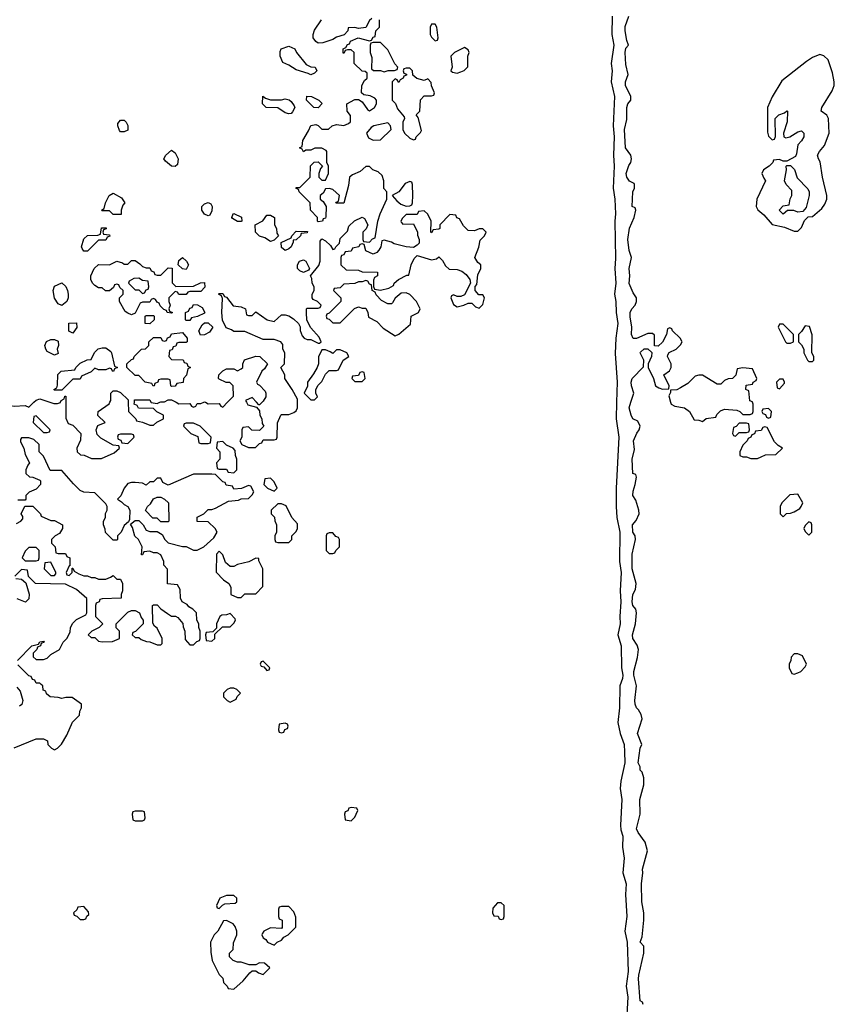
# Model space of a CAD drawing. Header units: inches. Extents: x 2722057 to 2913084, y 892730 to 1030005.
# Tile 10 of 231: x 2740740 to 2745189, y 1016711 to 1022090. Entities that reach past the tile are written whole.
import ezdxf

# ---------------------------------------------------------------- set-up
doc = ezdxf.new("R2010")
doc.units = ezdxf.units.IN
doc.header["$MEASUREMENT"] = 0
doc.layers.add('C7041', color=7, linetype='Continuous')
doc.layers.add('C7042', color=7, linetype='Continuous')

msp = doc.modelspace()

# ---------------------------------------------------------------- linework, layer by layer
at = {"layer": 'C7041', "color": 2, "elevation": 18}
for points in [[(2740616, 1020000), (2740614, 1019990), (2740618, 1019978), (2740630, 1019974), (2740650, 1019982), (2740690, 1019982), (2740710, 1019978), (2740770, 1019982), (2740790, 1019974), (2740817.4, 1020000)], [(2740904.9, 1020000), (2740927.3, 1019992.7), (2740947.3, 1019992.7), (2740962, 1019998), (2740962.7, 1020000)], [(2740992.7, 1020000), (2740992.7, 1019912.7), (2741004.7, 1019884.7), (2741030, 1019874), (2741074, 1019830), (2741072.7, 1019792.7), (2741052, 1019750), (2741054, 1019730), (2741072.7, 1019712.7), (2741091.6, 1019711.6), (2741132.7, 1019692.7), (2741187.3, 1019692.7), (2741256.4, 1019723.6), (2741286, 1019750), (2741282, 1019762), (2741250, 1019766), (2741183.1, 1019803.1), (2741164, 1019824), (2741158, 1019850), (2741167.3, 1019872.7), (2741206, 1019890), (2741167.3, 1019927.3), (2741168, 1019950), (2741228.4, 1019991.6), (2741232.8, 1020000)], [(2741332.9, 1020000), (2741334, 1019950), (2741374, 1019910), (2741378, 1019898), (2741411.6, 1019891.6), (2741450, 1019874), (2741470, 1019874), (2741488.4, 1019891.6), (2741526, 1019910), (2741526, 1019930), (2741488.4, 1019948.4), (2741470, 1019966), (2741388, 1019968), (2741382, 1019982), (2741366, 1019990), (2741366.6, 1020000)], [(2741457, 1020000), (2741458, 1019998), (2741490, 1019994), (2741505, 1020000)], [(2741595.5, 1020000), (2741610, 1019992), (2741670, 1019994), (2741678, 1019978), (2741690, 1019974), (2741702, 1019978), (2741710, 1019994), (2741730, 1019994), (2741745, 1020000)], [(2741754, 1020000), (2741770, 1019992), (2741830, 1019994), (2741838, 1019978), (2741850, 1019974), (2741875.4, 1020000)], [(2741979.3, 1020000), (2741986.4, 1019986.4), (2742034, 1019974), (2742050, 1019954), (2742052, 1019930), (2742062, 1019910), (2742063.6, 1019883.6), (2742074, 1019870), (2742050, 1019846), (2742008.4, 1019848.4), (2741990, 1019866), (2741958, 1019862), (2741954, 1019850), (2741954, 1019810), (2741942, 1019790), (2741954, 1019770), (2741990, 1019752), (2742027.3, 1019752.7), (2742050, 1019774), (2742062, 1019778), (2742070, 1019794), (2742130, 1019794), (2742142, 1019798), (2742146, 1019810), (2742147.3, 1019887.3), (2742166, 1019930), (2742170, 1019934), (2742210, 1019934), (2742236.4, 1019943.6), (2742250, 1019954), (2742258, 1019970), (2742257, 1020000)], [(2742064, 1020000), (2742050, 1019986), (2742046, 1019986), (2742033.4, 1020000)], [(2743999.8, 1020000), (2743997.4, 1019910), (2744011.6, 1019810), (2743997.7, 1019530), (2743996.9, 1019430), (2744002, 1019370), (2744018.3, 1019290), (2744015.6, 1019130), (2744024.6, 1019070), (2744019.6, 1018970), (2744023.1, 1018910), (2744017, 1018830), (2744020.3, 1018790), (2744007.2, 1018730), (2744025.3, 1018670), (2744026.3, 1018550), (2744033.7, 1018510), (2744032, 1018490), (2744018.7, 1018450), (2744016.5, 1018330), (2744007, 1018250), (2744019.6, 1018190), (2744040.9, 1018130), (2744044, 1018090), (2744044.9, 1018030), (2744023.1, 1017930), (2744018.9, 1017890), (2744028.7, 1017830), (2744021.7, 1017690), (2744023.8, 1017663.8), (2744033.7, 1017630), (2744031.7, 1017570), (2744040.8, 1017510), (2744034, 1017430), (2744051.6, 1017370), (2744048.9, 1017310), (2744055.8, 1017190), (2744045.8, 1017110), (2744058.3, 1017050), (2744062.7, 1016890), (2744051.6, 1016810), (2744062, 1016750), (2744052.2, 1016590)], [(2744146, 1016710), (2744142, 1016722), (2744129.2, 1016730), (2744119.6, 1016850), (2744120.7, 1016870), (2744149.2, 1016990), (2744148, 1017028), (2744129, 1017050), (2744140.4, 1017079.6), (2744149.1, 1017170.9), (2744149.3, 1017210), (2744138, 1017270), (2744135.3, 1017370), (2744144, 1017430), (2744141.2, 1017450), (2744168.7, 1017550), (2744156.5, 1017596.5), (2744117.2, 1017650), (2744109.5, 1017670), (2744129.3, 1017750), (2744126.6, 1017830), (2744149.2, 1017910), (2744149.1, 1017949.1), (2744139, 1017979), (2744128.7, 1017990), (2744128, 1018008), (2744118, 1018030), (2744129.1, 1018110.9), (2744138, 1018130), (2744114, 1018190), (2744139, 1018270), (2744134, 1018294), (2744120.2, 1018320.2), (2744109.3, 1018330), (2744101.2, 1018350), (2744099, 1018370), (2744109, 1018450), (2744094, 1018510), (2744094, 1018530), (2744114.6, 1018605.4), (2744119, 1018650), (2744112.9, 1018672.9), (2744089.5, 1018710), (2744087.3, 1018730), (2744103.7, 1018790), (2744109.3, 1018850), (2744105.2, 1018870), (2744089.7, 1018889.7), (2744085.1, 1018910), (2744089.5, 1018950), (2744103.2, 1018976.8), (2744106.6, 1019010), (2744085.1, 1019090), (2744085.1, 1019170), (2744102.7, 1019250), (2744101.2, 1019270), (2744089.5, 1019290), (2744087, 1019330), (2744106.3, 1019353.7), (2744124, 1019390), (2744122, 1019410), (2744104.7, 1019464.7), (2744089.5, 1019490), (2744090, 1019514), (2744102, 1019550), (2744108, 1019590), (2744106, 1019606), (2744089.3, 1019610), (2744086, 1019690), (2744097.2, 1019742.8), (2744093.2, 1019790), (2744110, 1019831.3), (2744124, 1019850), (2744129, 1019870), (2744116.5, 1019896.5), (2744089.2, 1019910), (2744079, 1019930), (2744069.6, 1019970), (2744078.7, 1020000)], [(2744295.2, 1020000), (2744298, 1019990), (2744318, 1019978), (2744371.3, 1019970), (2744398, 1019950), (2744424.7, 1019904.7), (2744450, 1019902), (2744470, 1019894), (2744490, 1019912), (2744542, 1019918), (2744547.3, 1019932.7), (2744567.3, 1019952.7), (2744590, 1019962), (2744656.9, 1019956.9), (2744674, 1019950), (2744690, 1019934), (2744730, 1019934), (2744742, 1019938), (2744746, 1019950), (2744746, 1019990), (2744742.7, 1020000)], [(2740723.1, 1019336.9), (2740746, 1019350), (2740756.4, 1019363.6), (2740756.4, 1019376.4), (2740748, 1019390), (2740767.3, 1019432.7), (2740811.6, 1019431.6), (2740854, 1019390), (2740858, 1019378), (2740910, 1019354), (2740930, 1019354), (2740974, 1019330), (2740974, 1019310), (2740956.9, 1019283.1), (2740934, 1019270), (2740914, 1019250), (2740914, 1019230), (2740934, 1019210), (2740938, 1019178), (2740950, 1019174), (2740990, 1019174), (2740998, 1019158), (2741014, 1019150), (2741014, 1019106), (2741010, 1019106), (2740994, 1019070), (2740998, 1019058), (2741010, 1019054), (2741026, 1019070), (2741026, 1019094), (2741030, 1019094), (2741038, 1019078), (2741063.6, 1019063.6), (2741090, 1019052), (2741110, 1019052), (2741130, 1019042), (2741150, 1019042), (2741170, 1019034), (2741210, 1019034), (2741236.4, 1019043.6), (2741250, 1019054), (2741270, 1019034), (2741290, 1019034), (2741302, 1019010), (2741302, 1018970), (2741294, 1018950), (2741294, 1018930), (2741190, 1018926), (2741178, 1018922), (2741174, 1018910), (2741158, 1018902), (2741154, 1018890), (2741154, 1018830), (2741194, 1018790), (2741174, 1018770), (2741134, 1018750), (2741114, 1018730), (2741130, 1018714), (2741150, 1018714), (2741170, 1018694), (2741190, 1018692), (2741247.3, 1018692.7), (2741286, 1018710), (2741286, 1018750), (2741267.3, 1018767.3), (2741266, 1018790), (2741330, 1018854), (2741350, 1018862), (2741370, 1018862), (2741394, 1018850), (2741403.6, 1018823.6), (2741414, 1018810), (2741414, 1018790), (2741372.7, 1018747.3), (2741358, 1018742), (2741354, 1018730), (2741370, 1018714), (2741390, 1018714), (2741403.6, 1018703.6), (2741432.7, 1018692.7), (2741451.6, 1018691.6), (2741490, 1018674), (2741510, 1018674), (2741518, 1018682), (2741518, 1018710), (2741490, 1018766), (2741476.4, 1018776.4), (2741467.3, 1018792.7), (2741466, 1018890), (2741470, 1018894), (2741490, 1018894), (2741511.6, 1018871.6), (2741546.4, 1018846.4), (2741570, 1018832), (2741591.6, 1018831.6), (2741603.6, 1018823.6), (2741631.6, 1018791.6), (2741632.7, 1018772.7), (2741642, 1018750), (2741643.6, 1018703.6), (2741670, 1018674), (2741690, 1018674), (2741707.3, 1018692.7), (2741722, 1018698), (2741726, 1018710), (2741726, 1018750), (2741718, 1018770), (2741718, 1018790), (2741708, 1018810), (2741706, 1018850), (2741686, 1018870), (2741663.1, 1018883.1), (2741654.6, 1018894.6), (2741628, 1018910), (2741618, 1018930), (2741616.4, 1018976.4), (2741602, 1019002), (2741547.3, 1019007.3), (2741547.3, 1019087.3), (2741528, 1019110), (2741528, 1019130), (2741510, 1019166), (2741490, 1019178), (2741470, 1019178), (2741450, 1019186), (2741418, 1019182), (2741410, 1019166), (2741406, 1019166), (2741408, 1019210), (2741388, 1019250), (2741369.1, 1019269.1), (2741356.4, 1019316.4), (2741346, 1019334), (2741370, 1019354), (2741390, 1019354), (2741414, 1019330), (2741430, 1019302), (2741450, 1019294), (2741490, 1019294), (2741518, 1019278), (2741532, 1019250), (2741550, 1019232), (2741630, 1019212), (2741650, 1019212), (2741690, 1019192), (2741710, 1019192), (2741746, 1019210), (2741800.4, 1019259.6), (2741818, 1019290), (2741808, 1019310), (2741770, 1019346), (2741710, 1019348), (2741710, 1019372), (2741746, 1019390), (2741770, 1019414), (2741790, 1019414), (2741810, 1019422), (2741880.4, 1019459.6), (2741934.6, 1019465.4), (2741950, 1019472), (2741990, 1019474), (2742010, 1019494), (2742018, 1019510), (2742002, 1019542), (2741990, 1019546), (2741951.6, 1019528.4), (2741910, 1019526), (2741902, 1019542), (2741867.3, 1019547.3), (2741862, 1019562), (2741850, 1019566), (2741810, 1019606), (2741790, 1019608), (2741690, 1019608), (2741550, 1019548), (2741522, 1019562), (2741510, 1019586), (2741490, 1019586), (2741470, 1019566), (2741450, 1019566), (2741430, 1019548), (2741410, 1019558), (2741370, 1019562), (2741350, 1019562), (2741330, 1019555.3), (2741311.3, 1019530), (2741291.6, 1019488.4), (2741274, 1019470), (2741296.9, 1019456.9), (2741310, 1019442), (2741331.3, 1019431.3), (2741342, 1019410), (2741339.6, 1019360.4), (2741334, 1019346), (2741310, 1019326), (2741294, 1019290), (2741274, 1019270), (2741274, 1019250), (2741270, 1019246), (2741250, 1019246), (2741208.4, 1019288.4), (2741207.3, 1019307.3), (2741198, 1019330), (2741198, 1019350), (2741208, 1019370), (2741208.4, 1019391.6), (2741218, 1019410), (2741218, 1019430), (2741210, 1019446), (2741150, 1019506), (2741090, 1019508), (2741070, 1019518), (2741033.6, 1019553.6), (2740970, 1019628), (2740907.3, 1019627.3), (2740870, 1019706), (2740846, 1019730), (2740846, 1019770), (2740816.4, 1019796.4), (2740790, 1019806), (2740750, 1019806), (2740743.6, 1019796.4), (2740743.6, 1019783.6), (2740762, 1019750), (2740770, 1019714), (2740794, 1019670), (2740783.6, 1019656.4), (2740774, 1019630), (2740774, 1019610), (2740792.7, 1019592.7), (2740811.6, 1019591.6), (2740850, 1019574), (2740854, 1019570), (2740854, 1019550), (2740830, 1019526), (2740792, 1019508), (2740774, 1019490), (2740774, 1019470), (2740770, 1019466), (2740730, 1019466)], [(2740728, 1018590), (2740806, 1018670), (2740842, 1018678), (2740850, 1018692), (2740870, 1018694), (2740874, 1018690), (2740858, 1018682), (2740854, 1018670), (2740838, 1018662), (2740834, 1018650), (2740814, 1018630), (2740814, 1018610), (2740830, 1018594), (2740870, 1018594), (2740890, 1018602), (2740910, 1018622), (2740958, 1018650), (2740978, 1018690), (2740998, 1018710), (2741016.4, 1018743.6), (2741018, 1018770), (2741030, 1018794), (2741050, 1018814), (2741102, 1018838), (2741106, 1018850), (2741107.3, 1018927.3), (2741050, 1018978), (2740990, 1019006), (2740826, 1019010), (2740787.3, 1019047.3), (2740782, 1019082), (2740750, 1019086), (2740714, 1019050)], [(2740718, 1019038), (2740750, 1019034), (2740772.7, 1019012.7), (2740791.1, 1018951.1), (2740790, 1018926), (2740771.3, 1018908.7), (2740726, 1018926)], [(2740710, 1018112), (2740830, 1018162), (2740870, 1018162), (2740892, 1018150), (2740894, 1018130), (2740914, 1018110), (2740930, 1018102), (2740946, 1018110), (2740968.4, 1018131.6), (2740998, 1018182), (2741028.4, 1018251.6), (2741066, 1018290), (2741068.4, 1018311.6), (2741078, 1018330), (2741078, 1018350), (2741027.3, 1018387.3), (2740992.7, 1018387.3), (2740970, 1018382), (2740950, 1018388), (2740906, 1018390), (2740887.3, 1018407.3), (2740882, 1018422), (2740867.3, 1018427.3), (2740866, 1018450), (2740858, 1018458), (2740850, 1018466), (2740830, 1018466), (2740822, 1018482), (2740810, 1018486), (2740802, 1018502), (2740790, 1018506), (2740730, 1018566)], [(2740723.6, 1018443.6), (2740742, 1018422), (2740758, 1018370), (2740751, 1018349), (2740739.8, 1018340.2)]]:
    msp.add_lwpolyline(points, dxfattribs=at)
for points in [[(2744830, 1019966), (2744798, 1019962), (2744794, 1019950), (2744798, 1019938), (2744812.7, 1019932.7), (2744818, 1019918), (2744830, 1019914), (2744842, 1019918), (2744846, 1019950)], [(2740830, 1019926), (2740818, 1019922), (2740814, 1019890), (2740870, 1019834), (2740890, 1019834), (2740902, 1019838), (2740906, 1019850)], [(2741690, 1019886), (2741650, 1019886), (2741638, 1019882), (2741634, 1019870), (2741674, 1019830), (2741712.7, 1019812.7), (2741718, 1019778), (2741730, 1019774), (2741770, 1019774), (2741782, 1019778), (2741786, 1019810), (2741726, 1019870)], [(2744710, 1019886), (2744670, 1019886), (2744652.7, 1019867.3), (2744638, 1019862), (2744634, 1019830), (2744638, 1019818), (2744650, 1019814), (2744670, 1019834), (2744710, 1019834), (2744722, 1019838), (2744726, 1019850), (2744722, 1019882)], [(2744810, 1019866), (2744798, 1019862), (2744790, 1019846), (2744758, 1019842), (2744752.7, 1019827.3), (2744738, 1019822), (2744734, 1019810), (2744718, 1019802), (2744714, 1019790), (2744690, 1019766), (2744674, 1019730), (2744674, 1019710), (2744690, 1019702), (2744710, 1019702), (2744732.7, 1019692.7), (2744750, 1019692), (2744770, 1019692), (2744790, 1019702), (2744812.7, 1019712.7), (2744870, 1019714), (2744906, 1019750), (2744883.1, 1019763.1), (2744863.1, 1019783.1), (2744822, 1019862)], [(2741350, 1019826), (2741290, 1019826), (2741278, 1019822), (2741274, 1019810), (2741278, 1019798), (2741292.7, 1019792.7), (2741298, 1019778), (2741330, 1019774), (2741366, 1019810), (2741362, 1019822)], [(2741850, 1019786), (2741818, 1019782), (2741814, 1019750), (2741834, 1019730), (2741834, 1019690), (2741814, 1019670), (2741818, 1019638), (2741830, 1019634), (2741870, 1019634), (2741878, 1019618), (2741910, 1019614), (2741926, 1019630), (2741926, 1019690), (2741918, 1019710), (2741916.4, 1019736.4), (2741906, 1019750), (2741870, 1019766)], [(2742110, 1019586), (2742078, 1019582), (2742074, 1019550), (2742094, 1019530), (2742130, 1019514), (2742146, 1019530), (2742130, 1019566)], [(2741510, 1019346), (2741490, 1019366), (2741467.3, 1019367.3), (2741428, 1019408), (2741438, 1019430), (2741454, 1019446), (2741470, 1019472), (2741490, 1019482), (2741510, 1019482), (2741531.1, 1019471.1), (2741552, 1019450), (2741554, 1019350), (2741550, 1019346)], [(2744990, 1019498), (2744946.4, 1019493.6), (2744902, 1019450), (2744894, 1019430), (2744894, 1019390), (2744910, 1019374), (2744927.3, 1019392.7), (2744950, 1019394), (2744970, 1019402), (2745000.4, 1019419.6), (2745008, 1019430), (2745018, 1019450)], [(2742170, 1019446), (2742150, 1019446), (2742114, 1019410), (2742114, 1019390), (2742131.6, 1019371.6), (2742132.7, 1019352.7), (2742142, 1019330), (2742142, 1019290), (2742134, 1019270), (2742134, 1019250), (2742138, 1019238), (2742150, 1019234), (2742210, 1019234), (2742226, 1019250), (2742226, 1019270), (2742250, 1019294), (2742258, 1019310), (2742256.4, 1019336.4), (2742226, 1019370), (2742194.6, 1019434.6)], [(2745050, 1019346), (2745030, 1019326), (2745022, 1019310), (2745030, 1019294), (2745050, 1019274), (2745066, 1019290), (2745066, 1019330), (2745062, 1019342)], [(2742450, 1019286), (2742430, 1019286), (2742418, 1019282), (2742414, 1019270), (2742414, 1019190), (2742430, 1019174), (2742450, 1019174), (2742462, 1019178), (2742466, 1019190), (2742486, 1019210), (2742486, 1019250), (2742482, 1019262), (2742467.3, 1019267.3)], [(2740830, 1019206), (2740790, 1019206), (2740770, 1019186), (2740754, 1019150), (2740770, 1019134), (2740830, 1019134), (2740842, 1019138), (2740846, 1019150), (2740846, 1019190)], [(2741830, 1019186), (2741814, 1019170), (2741812.7, 1019072.7), (2741854, 1019030), (2741882, 1019010), (2741894, 1018990), (2741894, 1018950), (2741930, 1018934), (2741950, 1018934), (2741970, 1018954), (2742030, 1018954), (2742067.3, 1018992.7), (2742068, 1019090), (2742046, 1019134), (2742046, 1019146), (2742030, 1019148), (2741991.1, 1019128.9), (2741930, 1019114), (2741910, 1019102), (2741890, 1019102), (2741864.7, 1019124.7), (2741850, 1019166)], [(2740910, 1019126), (2740878, 1019122), (2740874, 1019090), (2740910, 1019054), (2740930, 1019054), (2740938, 1019062), (2740938, 1019070)], [(2741890, 1018846), (2741870, 1018838), (2741843.6, 1018836.4), (2741834, 1018830), (2741814, 1018790), (2741814, 1018766), (2741794, 1018746), (2741758, 1018742), (2741754, 1018730), (2741758, 1018698), (2741790, 1018694), (2741806, 1018710), (2741806, 1018734), (2741847.3, 1018772.7), (2741890, 1018774), (2741910, 1018794), (2741918, 1018810), (2741916.4, 1018816.4)], [(2744990, 1018626), (2744970, 1018626), (2744952.7, 1018607.3), (2744951.6, 1018588.4), (2744942, 1018570), (2744942, 1018550), (2744958, 1018518), (2744970, 1018514), (2744990, 1018522), (2745006, 1018530), (2745030, 1018554), (2745038, 1018570), (2745015.3, 1018615.3)], [(2742070, 1018586), (2742058, 1018582), (2742054, 1018570), (2742058, 1018558), (2742074, 1018554), (2742090, 1018534), (2742102, 1018538), (2742106, 1018550)], [(2741910, 1018438), (2741890, 1018438), (2741874, 1018430), (2741854, 1018410), (2741854, 1018390), (2741874, 1018370), (2741890, 1018362), (2741922, 1018378), (2741927.3, 1018392.7), (2741946, 1018410), (2741926, 1018430)], [(2742190, 1018246), (2742158, 1018242), (2742154, 1018210), (2742158, 1018198), (2742170, 1018194), (2742182, 1018198), (2742187.3, 1018212.7), (2742202, 1018218), (2742206, 1018230), (2742202, 1018242)], [(2741410, 1017766), (2741370, 1017766), (2741358, 1017762), (2741354, 1017750), (2741358, 1017718), (2741370, 1017714), (2741410, 1017714), (2741422, 1017718), (2741426, 1017730), (2741422, 1017762)], [(2742550, 1017786), (2742538, 1017782), (2742532.7, 1017767.3), (2742518, 1017762), (2742514, 1017750), (2742518, 1017718), (2742550, 1017714), (2742570, 1017734), (2742578, 1017750), (2742586, 1017770), (2742582, 1017782)], [(2741910, 1017306), (2741870, 1017306), (2741834, 1017290), (2741814, 1017250), (2741818, 1017238), (2741830, 1017234), (2741847.3, 1017252.7), (2741860.4, 1017259.6), (2741916.4, 1017263.6), (2741926, 1017270), (2741926, 1017290)], [(2741090, 1017246), (2741058, 1017242), (2741052.7, 1017227.3), (2741034, 1017210), (2741038, 1017198), (2741052.7, 1017192.7), (2741070, 1017174), (2741090, 1017174), (2741102, 1017178), (2741107.3, 1017192.7), (2741118, 1017202), (2741116.4, 1017216.4)], [(2742210, 1017246), (2742170, 1017246), (2742158, 1017242), (2742154, 1017230), (2742154, 1017190), (2742158, 1017178), (2742174, 1017170), (2742174, 1017130), (2742170, 1017126), (2742110, 1017128), (2742074, 1017110), (2742063.6, 1017096.4), (2742062, 1017090), (2742070, 1017074), (2742084.7, 1017064.7), (2742094, 1017050), (2742130, 1017034), (2742146, 1017050), (2742170, 1017062), (2742183.1, 1017076.9), (2742206, 1017090), (2742247.3, 1017132.7), (2742247.3, 1017187.3), (2742236.4, 1017216.4)], [(2743370, 1017266), (2743350, 1017266), (2743323.6, 1017236.4), (2743322, 1017210), (2743330, 1017194), (2743352.7, 1017192.7), (2743358, 1017178), (2743370, 1017174), (2743382, 1017178), (2743386, 1017190), (2743386, 1017250)], [(2741870, 1017168), (2741852.7, 1017167.3), (2741822, 1017110), (2741802, 1017090), (2741782, 1017050), (2741783.6, 1016996.4), (2741792, 1016950), (2741830, 1016874), (2741850, 1016854), (2741854, 1016830), (2741874, 1016810), (2741878, 1016798), (2741910, 1016794), (2741960.4, 1016839.6), (2741996.4, 1016883.6), (2742010, 1016894), (2742030, 1016894), (2742043.6, 1016883.6), (2742070, 1016874), (2742106, 1016910), (2742076.4, 1016936.4), (2742050, 1016938), (2742030, 1016926), (2741992.7, 1016927.3), (2741950, 1016942), (2741930, 1016942), (2741906, 1016950), (2741886, 1016970), (2741886, 1016990), (2741906, 1017010), (2741907.3, 1017047.3), (2741926, 1017090), (2741926, 1017110), (2741916.4, 1017136.4), (2741906, 1017150)]]:
    msp.add_lwpolyline(points, close=True, dxfattribs=at)
at = {"layer": 'C7042', "color": 2, "elevation": 18}
for points in [[(2742257, 1020000), (2742256.4, 1020016.4), (2742228.7, 1020070), (2742188.7, 1020130), (2742188, 1020150), (2742166, 1020190), (2742186, 1020210), (2742188, 1020270), (2742178, 1020290), (2742176.4, 1020316.4), (2742166, 1020330), (2742130, 1020342), (2742070, 1020342), (2741970, 1020386), (2741910, 1020386), (2741896.4, 1020396.4), (2741867.3, 1020407.3), (2741848, 1020448), (2741844, 1020490), (2741847.3, 1020567.3), (2741842, 1020582), (2741826, 1020590), (2741830, 1020594), (2741850, 1020594), (2741858, 1020578), (2741870, 1020574), (2741906.4, 1020526.4), (2741950, 1020522), (2741974, 1020510), (2741978, 1020478), (2741990, 1020474), (2742010, 1020474), (2742030, 1020494), (2742091.1, 1020451.1), (2742130, 1020442), (2742170, 1020478), (2742190, 1020478), (2742210, 1020471.3), (2742235.3, 1020455.3), (2742262, 1020430), (2742271.6, 1020411.6), (2742272.7, 1020392.7), (2742283.6, 1020363.6), (2742294, 1020350), (2742310, 1020342), (2742330, 1020342), (2742370, 1020322), (2742378, 1020322), (2742386, 1020330), (2742376.4, 1020356.4), (2742330, 1020406), (2742308.4, 1020448.4), (2742306, 1020490), (2742306, 1020510), (2742310, 1020514), (2742370, 1020514), (2742382, 1020518), (2742386, 1020530), (2742366, 1020550), (2742342, 1020562), (2742338, 1020570), (2742338, 1020590), (2742348, 1020610), (2742348, 1020630), (2742338, 1020650), (2742335.3, 1020675.3), (2742328, 1020690), (2742373.6, 1020746.4), (2742382, 1020770), (2742380.4, 1020879.6), (2742390, 1020892), (2742410, 1020882), (2742436.9, 1020856.9), (2742450, 1020834), (2742462, 1020838), (2742466, 1020850), (2742486, 1020870), (2742490, 1020894), (2742530, 1020934), (2742538, 1020962), (2742569.1, 1020990.9), (2742610, 1021011.3), (2742623.6, 1021003.6), (2742642, 1020970), (2742632.7, 1020947.3), (2742614, 1020930), (2742614, 1020890), (2742618, 1020878), (2742650, 1020874), (2742667.3, 1020892.7), (2742682, 1020898), (2742695.3, 1020990), (2742708.7, 1021030), (2742746, 1021110), (2742746, 1021150), (2742728.4, 1021168.4), (2742728, 1021210), (2742719, 1021239), (2742698, 1021258), (2742669.1, 1021269.1), (2742650, 1021288), (2742630, 1021288), (2742599.8, 1021260.2), (2742556.9, 1021243.1), (2742542, 1021230), (2742535.3, 1021184.7), (2742510, 1021088), (2742467.3, 1021087.3), (2742470, 1021094), (2742482, 1021098), (2742486, 1021130), (2742450, 1021162), (2742430, 1021168), (2742410, 1021166), (2742396.9, 1021143.1), (2742382, 1021130), (2742382, 1021110), (2742396.9, 1021096.9), (2742414, 1021070), (2742412.7, 1021012.7), (2742410, 1021006), (2742398, 1021002), (2742394, 1020990), (2742370, 1020986), (2742366, 1020990), (2742366, 1021010), (2742328, 1021050), (2742326, 1021090), (2742266, 1021150), (2742262, 1021162), (2742248, 1021170), (2742250, 1021174), (2742270, 1021174), (2742326, 1021230), (2742328.9, 1021291.1), (2742348.4, 1021311.6), (2742370, 1021314), (2742394, 1021290), (2742383.6, 1021276.4), (2742374, 1021250), (2742374, 1021230), (2742390, 1021214), (2742410, 1021214), (2742426, 1021250), (2742426, 1021290), (2742418, 1021310), (2742418, 1021370), (2742414.6, 1021374.6), (2742390, 1021388), (2742352.7, 1021387.3), (2742330, 1021378), (2742302, 1021378), (2742290, 1021368), (2742282, 1021382), (2742268, 1021390), (2742282, 1021398), (2742286, 1021430), (2742318, 1021482), (2742330, 1021512), (2742356.9, 1021516.9), (2742370, 1021512), (2742390, 1021492), (2742427.3, 1021492.7), (2742446, 1021510), (2742470, 1021518), (2742510, 1021512), (2742536.4, 1021523.6), (2742547.3, 1021532.7), (2742547.3, 1021567.3), (2742528, 1021590), (2742526, 1021630), (2742570, 1021654), (2742590, 1021654), (2742610, 1021642), (2742639.6, 1021599.6), (2742650, 1021592), (2742678, 1021610), (2742688, 1021630), (2742688, 1021650), (2742680.4, 1021660.4), (2742654.6, 1021674.6), (2742620.4, 1021680.4), (2742606, 1021690), (2742608.9, 1021731.1), (2742623.1, 1021756.9), (2742638, 1021770), (2742638, 1021798), (2742627.3, 1021807.3), (2742610, 1021808), (2742566, 1021850), (2742566, 1021910), (2742550, 1021926), (2742530, 1021926), (2742518, 1021922), (2742510, 1021906), (2742506, 1021910), (2742506, 1021930), (2742522, 1021938), (2742530, 1021954), (2742542, 1021958), (2742547.3, 1021972.7), (2742588.4, 1021991.6), (2742650, 1021974), (2742662, 1021978), (2742670, 1021994), (2742682, 1021998), (2742686, 1022030), (2742706, 1022050), (2742706, 1022090)], [(2742663.6, 1022096.4), (2742650, 1022086), (2742630, 1022048), (2742590, 1022042), (2742570, 1022048), (2742534, 1022046), (2742531.6, 1022028.4), (2742512, 1022008), (2742470, 1021995.3), (2742450, 1021982), (2742396, 1021964), (2742370, 1021962), (2742358, 1021970), (2742342, 1021990), (2742342, 1022010), (2742350, 1022032), (2742388.7, 1022090)], [(2743976, 1022110), (2743974.9, 1022010), (2743985.3, 1021950), (2743970.3, 1021850), (2743975.3, 1021810), (2743970.3, 1021750), (2743988.9, 1021670), (2743981.1, 1021510), (2743987.2, 1021450), (2743982.6, 1021350), (2743987.2, 1021290), (2743981.7, 1021170), (2743990.3, 1021110), (2743994, 1021030), (2743990.3, 1020990), (2743994.6, 1020785.4), (2743990.3, 1020730), (2743996.5, 1020650), (2743988.7, 1020590), (2743996.5, 1020550), (2743997.4, 1020490), (2744006.3, 1020430), (2743995.6, 1020350), (2743992.8, 1020267.2), (2744002.6, 1020110), (2743999.8, 1020000)], [(2744078.7, 1020000), (2744094, 1020050), (2744081.2, 1020090), (2744079.3, 1020110), (2744085.2, 1020130), (2744147.3, 1020192.7), (2744148, 1020230), (2744128, 1020270), (2744130, 1020274), (2744150, 1020292), (2744170, 1020292), (2744192, 1020272), (2744191.3, 1020250), (2744172, 1020210), (2744172, 1020190), (2744202, 1020130), (2744212, 1020090), (2744230, 1020078), (2744250, 1020072), (2744286, 1020074), (2744288, 1020090), (2744258, 1020150), (2744288.4, 1020171.6), (2744298, 1020190), (2744298, 1020210), (2744278, 1020250), (2744280.4, 1020259.6), (2744287.3, 1020272.7), (2744326, 1020290), (2744350, 1020314), (2744358, 1020330), (2744348, 1020350), (2744306, 1020390), (2744302, 1020402), (2744290, 1020406), (2744278, 1020402), (2744272, 1020370), (2744251.6, 1020328.4), (2744227.3, 1020307.3), (2744208, 1020308), (2744207.3, 1020367.3), (2744196.4, 1020376.4), (2744170, 1020375.3), (2744108.4, 1020348.4), (2744090, 1020348), (2744081.2, 1020370), (2744083.7, 1020410), (2744073.6, 1020466.4), (2744074, 1020490), (2744084, 1020510), (2744102, 1020530), (2744108.7, 1020550), (2744108.7, 1020570), (2744090, 1020598), (2744069.6, 1020649.6), (2744072.7, 1020690), (2744069.5, 1020730.5), (2744082, 1020790), (2744069.6, 1020829.6), (2744060.7, 1020890), (2744070, 1020952), (2744095.3, 1021010), (2744106, 1021050), (2744102, 1021062), (2744086, 1021070), (2744088, 1021150), (2744098, 1021170), (2744098, 1021190), (2744095.3, 1021195.3), (2744070, 1021208), (2744056, 1021230), (2744052.7, 1021250), (2744066.3, 1021293.7), (2744078, 1021310), (2744082, 1021330), (2744078, 1021350), (2744049.4, 1021390), (2744043.7, 1021490), (2744055.5, 1021544.5), (2744055.3, 1021610), (2744062, 1021630), (2744078, 1021650), (2744078, 1021670), (2744049.4, 1021730), (2744049.5, 1021750.5), (2744064, 1021790), (2744050, 1021846), (2744046.6, 1021910), (2744050, 1021934), (2744066, 1021950), (2744056.4, 1021976.4), (2744047, 1022030), (2744047.5, 1022052.5), (2744067, 1022110)], [(2741875.4, 1020000), (2741907.3, 1020032.7), (2741906, 1020090), (2741887.3, 1020107.3), (2741868.4, 1020108.4), (2741830, 1020126), (2741826, 1020130), (2741828, 1020150), (2741850, 1020172), (2741870, 1020182), (2741910, 1020182), (2741930, 1020172), (2741950, 1020182), (2741958, 1020190), (2741958, 1020210), (2741967.3, 1020232.7), (2742030, 1020251.3), (2742050.9, 1020250.9), (2742094, 1020210), (2742076.9, 1020183.1), (2742062, 1020170), (2742034, 1020110), (2742038, 1020098), (2742050, 1020094), (2742079.8, 1020059.8), (2742084.7, 1020050), (2742084.7, 1020030), (2742070, 1020006), (2742064, 1020000)], [(2744742.7, 1020000), (2744742, 1020002), (2744728.4, 1020008.4), (2744722, 1020062), (2744706, 1020070), (2744707.3, 1020092.7), (2744742, 1020098), (2744746, 1020110), (2744762, 1020118), (2744766, 1020130), (2744742, 1020182), (2744690, 1020188), (2744658, 1020182), (2744652, 1020148), (2744634, 1020130), (2744610, 1020128), (2744590, 1020118), (2744570, 1020098), (2744550, 1020098), (2744470, 1020148), (2744450, 1020148.7), (2744430, 1020142), (2744390, 1020102), (2744350, 1020078), (2744330, 1020068.7), (2744294, 1020066), (2744294, 1020054), (2744285.4, 1020034.6), (2744295.2, 1020000)], [(2740962.7, 1020000), (2740966, 1020010), (2740982, 1020018), (2740987.3, 1020032.7), (2740992.7, 1020032.7), (2740992.7, 1020000)], [(2741232.8, 1020000), (2741238, 1020010), (2741238, 1020050), (2741250, 1020062), (2741270, 1020062), (2741290, 1020054), (2741332.7, 1020012.7), (2741332.9, 1020000)], [(2742033.4, 1020000), (2742010, 1020026), (2741974, 1020010), (2741979.3, 1020000)], [(2740817.4, 1020000), (2740830, 1020012), (2740850, 1020018), (2740904.9, 1020000)], [(2741366.6, 1020000), (2741367.3, 1020012.7), (2741450, 1020014), (2741457, 1020000)], [(2741505, 1020000), (2741510, 1020002), (2741530, 1020002), (2741550, 1020014), (2741570, 1020014), (2741595.5, 1020000)], [(2741745, 1020000), (2741750, 1020002), (2741754, 1020000)]]:
    msp.add_lwpolyline(points, dxfattribs=at)
for points in [[(2743010, 1022066), (2742990, 1022066), (2742982, 1022050), (2742982, 1022010), (2742990, 1021994), (2743010, 1021974), (2743022, 1021978), (2743026, 1021990), (2743018, 1022050)], [(2742710, 1021966), (2742670, 1021966), (2742658, 1021962), (2742654, 1021950), (2742654, 1021910), (2742663.6, 1021883.6), (2742662, 1021822), (2742672.7, 1021812.7), (2742710, 1021812), (2742730, 1021804.7), (2742751.6, 1021811.6), (2742787.3, 1021812.7), (2742802, 1021818), (2742806, 1021830), (2742788.4, 1021848.4), (2742750, 1021926)], [(2742330, 1021788.7), (2742316.4, 1021796.4), (2742250, 1021815.3), (2742210, 1021842), (2742176.4, 1021856.4), (2742162, 1021890), (2742163.1, 1021916.9), (2742168.9, 1021931.1), (2742210, 1021944.7), (2742242, 1021930), (2742252, 1021910), (2742305.4, 1021845.4), (2742330, 1021832), (2742354, 1021830), (2742362, 1021810), (2742350, 1021798)], [(2743170, 1021938), (2743114, 1021910), (2743094, 1021890), (2743102, 1021830), (2743094, 1021810), (2743103.6, 1021803.6), (2743130, 1021798), (2743150, 1021804.7), (2743168.4, 1021811.6), (2743187.3, 1021832.7), (2743188, 1021890), (2743195.3, 1021910), (2743190, 1021926)], [(2745110, 1021899), (2745070, 1021884), (2745038, 1021862), (2744903.5, 1021756.5), (2744850, 1021668), (2744824.7, 1021610), (2744823.6, 1021476.4), (2744830, 1021454), (2744850, 1021434), (2744862, 1021438), (2744867.3, 1021452.7), (2744866, 1021550), (2744886, 1021570), (2744918, 1021582), (2744930, 1021592), (2744934, 1021590), (2744931.3, 1021531.3), (2744912, 1021470), (2744914, 1021450), (2744924.7, 1021444.7), (2744946, 1021450), (2744990, 1021478), (2745010, 1021482), (2745022, 1021470), (2745022, 1021450), (2745010.9, 1021429.1), (2744990, 1021406), (2744983.6, 1021356.4), (2744976.9, 1021343.1), (2744930, 1021318), (2744910, 1021318), (2744890, 1021326), (2744858, 1021322), (2744854, 1021310), (2744834, 1021290), (2744802, 1021270), (2744794, 1021250), (2744803.6, 1021223.6), (2744814, 1021210), (2744766.8, 1021110), (2744762, 1021070), (2744771.6, 1021051.6), (2744803.6, 1021023.6), (2744850, 1020972), (2744916.9, 1020956.9), (2744970, 1020934), (2744990, 1020934), (2745010, 1020954), (2745027.3, 1020992.7), (2745047.3, 1021012.7), (2745070, 1021014), (2745122, 1021058), (2745138, 1021082), (2745148.7, 1021110), (2745148.7, 1021130), (2745124, 1021230), (2745112.7, 1021312.7), (2745102, 1021330), (2745098, 1021350), (2745108.7, 1021370), (2745136.5, 1021403.5), (2745162, 1021470), (2745158, 1021550), (2745148.4, 1021568.4), (2745118, 1021590), (2745122, 1021610), (2745178, 1021702), (2745189.2, 1021730), (2745189.2, 1021750), (2745179.3, 1021799.3), (2745155.3, 1021870), (2745132.5, 1021892.5)], [(2742870, 1021826), (2742850, 1021826), (2742838, 1021822), (2742834, 1021810), (2742838, 1021798), (2742852.7, 1021792.7), (2742852.7, 1021787.3), (2742838, 1021782), (2742834, 1021770), (2742818, 1021762), (2742810, 1021746), (2742802, 1021762), (2742790, 1021766), (2742774, 1021750), (2742774, 1021650), (2742792.7, 1021632.7), (2742803.6, 1021603.6), (2742839.6, 1021559.6), (2742842, 1021550), (2742832, 1021530), (2742832, 1021490), (2742842, 1021470), (2742870, 1021442), (2742890, 1021434), (2742902, 1021438), (2742906, 1021450), (2742930, 1021474), (2742934.6, 1021485.4), (2742916.4, 1021556.4), (2742906, 1021570), (2742926, 1021590), (2742928.4, 1021651.6), (2742950, 1021674), (2742990, 1021674), (2743002, 1021678), (2743006, 1021690), (2742988.4, 1021728.4), (2742987.3, 1021747.3), (2742970, 1021766), (2742950, 1021758), (2742908.7, 1021768.7), (2742887.3, 1021787.3), (2742886, 1021810)], [(2742110, 1021652), (2742170, 1021652), (2742190, 1021658), (2742211.6, 1021651.6), (2742223.6, 1021643.6), (2742239.6, 1021619.6), (2742242, 1021610), (2742230, 1021586), (2742222, 1021578), (2742210, 1021575.3), (2742190, 1021582), (2742150, 1021608), (2742086, 1021610), (2742066, 1021630), (2742067.3, 1021672.7), (2742082, 1021662)], [(2742370, 1021608), (2742346, 1021610), (2742306, 1021650), (2742308, 1021672), (2742334, 1021670), (2742374, 1021650), (2742392.7, 1021632.7)], [(2741290, 1021478), (2741284.7, 1021484.7), (2741275.3, 1021510), (2741276.4, 1021523.6), (2741290, 1021542), (2741310, 1021542), (2741322, 1021530), (2741331.1, 1021511.1), (2741330, 1021486), (2741310, 1021478)], [(2742750, 1021526), (2742674, 1021510), (2742659.6, 1021500.4), (2742634, 1021470), (2742645.4, 1021445.4), (2742670, 1021432), (2742710, 1021434), (2742768, 1021490), (2742766, 1021510)], [(2741590, 1021288), (2741569, 1021289), (2741536.4, 1021316.4), (2741528, 1021330), (2741538, 1021350), (2741570, 1021378), (2741590, 1021362), (2741604.7, 1021330), (2741602, 1021298)], [(2744990, 1021038), (2744967.3, 1021047.3), (2744932.7, 1021047.3), (2744910, 1021028), (2744888, 1021050), (2744910, 1021074), (2744942, 1021078), (2744948.4, 1021111.6), (2744958, 1021130), (2744956.4, 1021156.4), (2744926, 1021190), (2744918, 1021210), (2744928, 1021270), (2744926, 1021290), (2744930, 1021294), (2744950, 1021294), (2744971, 1021271), (2744986, 1021226), (2745045.4, 1021165.4), (2745051.3, 1021150), (2745051, 1021130), (2745036, 1021064), (2745018, 1021042)], [(2742870, 1021206), (2742845.4, 1021194.6), (2742811.1, 1021148.9), (2742774, 1021130), (2742799.6, 1021099.6), (2742822, 1021082), (2742850, 1021072), (2742870, 1021074), (2742882, 1021078), (2742886, 1021090), (2742888, 1021130), (2742886, 1021190), (2742882, 1021202)], [(2741250, 1021026), (2741230, 1021046), (2741190, 1021046), (2741186, 1021050), (2741202, 1021058), (2741208, 1021090), (2741228, 1021130), (2741250, 1021142), (2741296.9, 1021116.9), (2741314, 1021090), (2741303.6, 1021076.4), (2741294, 1021050), (2741294, 1021026), (2741290, 1021026)], [(2741770, 1021018), (2741750, 1021028), (2741735.3, 1021050), (2741735.3, 1021070), (2741750, 1021084.7), (2741770, 1021092), (2741783.6, 1021083.6), (2741791.3, 1021070), (2741790, 1021046), (2741778, 1021022)], [(2742950, 1021046), (2742918, 1021042), (2742910, 1021026), (2742850, 1021026), (2742830, 1021006), (2742822, 1020990), (2742823.6, 1020983.6), (2742832.7, 1020972.7), (2742890, 1020974), (2742912, 1020930), (2742912.7, 1020912.7), (2742922, 1020890), (2742922, 1020870), (2742910, 1020858), (2742890, 1020846), (2742851.6, 1020848.4), (2742785.2, 1020865.2), (2742770, 1020875.3), (2742730, 1020886), (2742718, 1020882), (2742712, 1020850), (2742702, 1020830), (2742690, 1020818), (2742671.1, 1020808.9), (2742630, 1020828), (2742622, 1020862), (2742610, 1020866), (2742598, 1020862), (2742591.6, 1020848.4), (2742558, 1020842), (2742550, 1020826), (2742518, 1020822), (2742510, 1020806), (2742498, 1020802), (2742494, 1020790), (2742494, 1020750), (2742523.6, 1020723.6), (2742590, 1020722), (2742610, 1020712), (2742694, 1020710), (2742694, 1020690), (2742678, 1020682), (2742672.7, 1020667.3), (2742672.7, 1020632.7), (2742678, 1020618), (2742710, 1020612), (2742756.4, 1020623.6), (2742782, 1020638), (2742786, 1020650), (2742809.1, 1020670.9), (2742854, 1020694), (2742866, 1020694), (2742879, 1020750), (2742894.6, 1020785.4), (2742910, 1020802), (2742990, 1020778), (2743016.4, 1020783.6), (2743030, 1020794), (2743050, 1020774), (2743065.4, 1020745.4), (2743086.4, 1020726.4), (2743130, 1020724.7), (2743155.3, 1020715.3), (2743178, 1020698), (2743198, 1020670), (2743202, 1020650), (2743170, 1020586), (2743150, 1020578), (2743130, 1020578), (2743110, 1020586), (2743098, 1020582), (2743094, 1020570), (2743110, 1020534), (2743130, 1020522), (2743166, 1020530), (2743190, 1020542), (2743210, 1020542), (2743230, 1020522), (2743250, 1020514), (2743270, 1020534), (2743278, 1020570), (2743270, 1020586), (2743247.3, 1020587.3), (2743228, 1020610), (2743228, 1020632), (2743236.4, 1020643.6), (2743243.1, 1020696.9), (2743258, 1020730), (2743258, 1020750), (2743243.1, 1020763.1), (2743226, 1020790), (2743247.3, 1020847.3), (2743254.6, 1020885.4), (2743278, 1020910), (2743288, 1020930), (2743270, 1020948), (2743250, 1020948), (2743223.6, 1020936.4), (2743190, 1020938), (2743163.1, 1020963.1), (2743142, 1021002), (2743127.3, 1021007.3), (2743122, 1021022), (2743090, 1021026), (2743034, 1020970), (2743034, 1020950), (2743030, 1020946), (2742998, 1020942), (2742990, 1020926), (2742986, 1020930), (2742988, 1020990), (2742968.4, 1021028.4)], [(2741930, 1020988), (2741903.1, 1021003.1), (2741898, 1021010), (2741906, 1021030), (2741910, 1021032), (2741951.1, 1021011.1), (2741954, 1020990), (2741950, 1020988)], [(2742110, 1020878), (2742078, 1020898), (2742050, 1020908), (2742028, 1020930), (2742026, 1020970), (2742068.4, 1020991.6), (2742090, 1021022), (2742110, 1021022), (2742132, 1021010), (2742132, 1020970), (2742142, 1020950), (2742143.6, 1020923.6), (2742154, 1020910), (2742130, 1020886)], [(2741090, 1020826), (2741080.4, 1020840.4), (2741078, 1020850), (2741090, 1020892), (2741110, 1020911.3), (2741167.3, 1020912.7), (2741182, 1020918), (2741187.3, 1020952.7), (2741212.7, 1020952.7), (2741212.7, 1020947.3), (2741198, 1020942), (2741194, 1020930), (2741198, 1020918), (2741230, 1020914), (2741232.7, 1020907.3), (2741218, 1020902), (2741210, 1020886), (2741170, 1020886), (2741110, 1020826)], [(2742190, 1020828.7), (2742170, 1020846), (2742167.3, 1020872.7), (2742222, 1020898), (2742226, 1020910), (2742250, 1020934), (2742312.7, 1020932.7), (2742310, 1020926), (2742278, 1020922), (2742274, 1020910), (2742250, 1020888), (2742234, 1020886), (2742234, 1020874), (2742222, 1020850), (2742210, 1020838)], [(2741430, 1020734), (2741450, 1020734), (2741458, 1020718), (2741472.7, 1020712.7), (2741478, 1020698), (2741490, 1020694), (2741510, 1020694), (2741550, 1020734), (2741572, 1020732), (2741572.7, 1020652.7), (2741592.7, 1020632.7), (2741690, 1020634), (2741728.4, 1020651.6), (2741750, 1020654), (2741751.6, 1020628.4), (2741730, 1020606), (2741670, 1020606), (2741658, 1020602), (2741650, 1020588), (2741608.4, 1020588.4), (2741602, 1020602), (2741590, 1020606), (2741554, 1020570), (2741554, 1020550), (2741562, 1020530), (2741554, 1020510), (2741558, 1020498), (2741574, 1020490), (2741570, 1020486), (2741546, 1020490), (2741542, 1020502), (2741527.3, 1020507.3), (2741507.3, 1020527.3), (2741502, 1020542), (2741490, 1020546), (2741482, 1020562), (2741470, 1020566), (2741458, 1020562), (2741450, 1020546), (2741410, 1020546), (2741398, 1020542), (2741370, 1020486), (2741350, 1020478), (2741330, 1020486), (2741316.4, 1020496.4), (2741286, 1020550), (2741286, 1020570), (2741306, 1020590), (2741306, 1020610), (2741287.3, 1020627.3), (2741282, 1020642), (2741270, 1020646), (2741258, 1020642), (2741252.7, 1020627.3), (2741230, 1020608), (2741208.4, 1020608.4), (2741190, 1020626), (2741170, 1020626), (2741150, 1020638), (2741138, 1020650), (2741128.7, 1020670), (2741128.9, 1020691.1), (2741146, 1020730), (2741170, 1020752), (2741230, 1020751.3), (2741270, 1020771.3), (2741302, 1020762), (2741310, 1020754), (2741330, 1020754), (2741350, 1020774), (2741370, 1020774), (2741396.9, 1020756.9), (2741410, 1020742)], [(2741650, 1020726), (2741628.7, 1020728.7), (2741606, 1020750), (2741610, 1020774), (2741628.4, 1020791.6), (2741651.1, 1020771.1), (2741662, 1020750)], [(2742290, 1020708), (2742270, 1020718), (2742258, 1020730), (2742258, 1020750), (2742268, 1020770), (2742290, 1020778), (2742302, 1020770), (2742322, 1020730), (2742318, 1020722)], [(2741390, 1020678), (2741363.6, 1020676.4), (2741338, 1020662), (2741334, 1020650), (2741370, 1020614), (2741390, 1020614), (2741410, 1020594), (2741422, 1020598), (2741430, 1020614), (2741442, 1020618), (2741446, 1020630), (2741442, 1020662), (2741410, 1020666)], [(2742630, 1020666), (2742610, 1020658), (2742590, 1020658), (2742570, 1020648), (2742510, 1020646), (2742490, 1020626), (2742458, 1020622), (2742454, 1020610), (2742494, 1020570), (2742494, 1020550), (2742430, 1020486), (2742418, 1020482), (2742414, 1020470), (2742418, 1020458), (2742430, 1020454), (2742450, 1020434), (2742490, 1020434), (2742568.4, 1020511.6), (2742590, 1020522), (2742610, 1020514), (2742630, 1020514), (2742642, 1020490), (2742644.7, 1020464.7), (2742690, 1020442), (2742725.4, 1020405.4), (2742790, 1020362), (2742810, 1020372), (2742874, 1020426), (2742878, 1020470), (2742918, 1020490), (2742928, 1020510), (2742908, 1020550), (2742870, 1020588), (2742850, 1020598), (2742823.6, 1020596.4), (2742791.6, 1020568.4), (2742776.9, 1020543.1), (2742770, 1020538), (2742750, 1020538), (2742716.4, 1020556.4), (2742687.3, 1020587.3), (2742682, 1020602), (2742666, 1020610), (2742662, 1020642), (2742650, 1020646), (2742642, 1020662)], [(2740970, 1020528.7), (2740950, 1020538), (2740930, 1020568), (2740922, 1020610), (2740930, 1020634), (2740970, 1020652), (2740991.6, 1020631.6), (2741002, 1020610), (2741004.7, 1020590), (2741004.7, 1020570), (2740998, 1020550)], [(2741650, 1020446), (2741646, 1020450), (2741646, 1020490), (2741662, 1020498), (2741670, 1020514), (2741682, 1020518), (2741690, 1020534), (2741711.6, 1020531.6), (2741736.9, 1020516.9), (2741752, 1020490), (2741750, 1020486), (2741712, 1020468), (2741678, 1020462), (2741670, 1020446)], [(2741450, 1020428), (2741426, 1020430), (2741426, 1020470), (2741430, 1020474), (2741470, 1020474), (2741474, 1020470), (2741474, 1020450)], [(2741030, 1020378), (2741008.4, 1020388.4), (2741008.4, 1020431.6), (2741050, 1020434), (2741051.6, 1020408.4)], [(2741727.3, 1020367.3), (2741718, 1020390), (2741736.4, 1020423.6), (2741750, 1020434), (2741770, 1020434), (2741794, 1020410), (2741776.9, 1020383.1), (2741750, 1020368)], [(2744910, 1020426), (2744890, 1020426), (2744882, 1020410), (2744922, 1020330), (2744930, 1020322), (2744950, 1020322), (2744966, 1020330), (2744966, 1020370)], [(2745030, 1020418), (2745010, 1020386), (2744994, 1020370), (2744994, 1020330), (2745010, 1020314), (2745022, 1020290), (2745022, 1020270), (2745042, 1020230), (2745050, 1020222), (2745070, 1020222), (2745078, 1020230), (2745078, 1020250), (2745066, 1020270), (2745068.4, 1020368.4), (2745054.6, 1020414.6)], [(2741570, 1020086), (2741566, 1020090), (2741562, 1020122), (2741550, 1020126), (2741510, 1020126), (2741498, 1020122), (2741494, 1020110), (2741478, 1020102), (2741474, 1020090), (2741468.4, 1020088.4), (2741462, 1020102), (2741426, 1020110), (2741390, 1020146), (2741370, 1020146), (2741326, 1020190), (2741326, 1020210), (2741350, 1020234), (2741362, 1020238), (2741366, 1020250), (2741406, 1020290), (2741427.3, 1020292.7), (2741438, 1020302), (2741446, 1020310), (2741446, 1020330), (2741470, 1020354), (2741510, 1020354), (2741518, 1020338), (2741530, 1020334), (2741542, 1020338), (2741547.3, 1020352.7), (2741562, 1020358), (2741570, 1020374), (2741630, 1020382), (2741654, 1020350), (2741654, 1020330), (2741650, 1020326), (2741610, 1020326), (2741598, 1020322), (2741592.7, 1020307.3), (2741578, 1020302), (2741572.7, 1020287.3), (2741558, 1020282), (2741554, 1020250), (2741570, 1020234), (2741632.7, 1020232.7), (2741638, 1020218), (2741652.7, 1020212.7), (2741658, 1020198), (2741672, 1020190), (2741658, 1020182), (2741651.6, 1020148.4), (2741634, 1020130), (2741632.7, 1020107.3), (2741598, 1020102), (2741590, 1020088)], [(2740930, 1020258), (2740890, 1020278), (2740882, 1020290), (2740878, 1020310), (2740887.3, 1020332.7), (2740910, 1020342), (2740930, 1020342), (2740950, 1020334), (2740952, 1020310), (2740944.7, 1020290), (2740950, 1020266)], [(2741252.7, 1020167.3), (2741246, 1020170), (2741242, 1020182), (2741230, 1020186), (2741210, 1020178), (2741170, 1020178), (2741150, 1020186), (2741130, 1020166), (2741078, 1020142), (2741070, 1020126), (2741030, 1020126), (2740970, 1020066), (2740930, 1020066), (2740926, 1020070), (2740942, 1020078), (2740947.3, 1020092.7), (2740948.4, 1020151.6), (2740966, 1020170), (2741042, 1020178), (2741046, 1020190), (2741070, 1020214), (2741108.4, 1020231.6), (2741130, 1020234), (2741148.4, 1020271.6), (2741168.4, 1020291.6), (2741190, 1020298), (2741210, 1020298), (2741236.9, 1020276.9), (2741242, 1020270), (2741258, 1020198), (2741274, 1020190), (2741258, 1020182)], [(2742490, 1020286), (2742470, 1020286), (2742450, 1020266), (2742436.4, 1020276.4), (2742410, 1020286), (2742390, 1020286), (2742372.7, 1020247.3), (2742372, 1020210), (2742364.7, 1020190), (2742345.4, 1020154.6), (2742312, 1020110), (2742311.6, 1020088.4), (2742294, 1020050), (2742330, 1020014), (2742350, 1020014), (2742366, 1020030), (2742358, 1020050), (2742358, 1020070), (2742370, 1020094), (2742390, 1020114), (2742410, 1020154), (2742430, 1020174), (2742470, 1020174), (2742482, 1020178), (2742506, 1020230), (2742538, 1020250), (2742526, 1020270)], [(2742610, 1020166), (2742598, 1020162), (2742590, 1020146), (2742558, 1020142), (2742554, 1020130), (2742570, 1020114), (2742610, 1020114), (2742626, 1020130), (2742622, 1020162)], [(2744910, 1020126), (2744890, 1020126), (2744874, 1020110), (2744878, 1020078), (2744890, 1020074), (2744916.4, 1020103.6), (2744918, 1020110)]]:
    msp.add_lwpolyline(points, close=True, dxfattribs=at)

doc.saveas('drawing.dxf')
